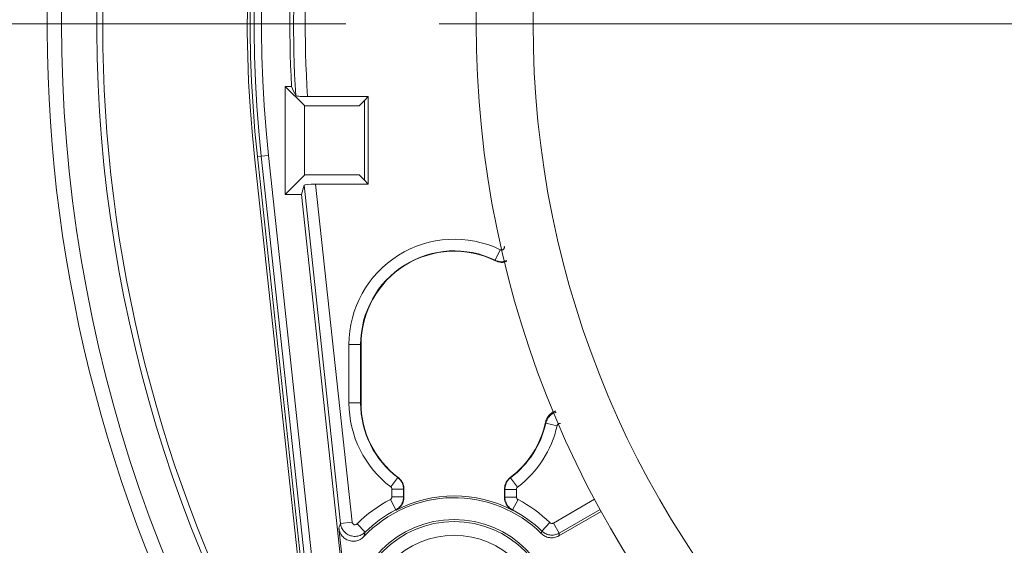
# Model space of a CAD drawing. Header units: millimetres. Extents: x 0 to 1118, y 0 to 864.
# Tile 255 of 256: x 499 to 515, y 411 to 420. Entities that reach past the tile are written whole.
import ezdxf

# ---------------------------------------------------------------- set-up
doc = ezdxf.new("R2010")
doc.units = ezdxf.units.MM
doc.styles.add('SLDTEXTSTYLE0', font='TXT', dxfattribs={"width": 0.605})
doc.dimstyles.new('SLDDIMSTYLE1', dxfattribs={"dimtxt": 3.175, "dimasz": 3.302, "dimexe": 0, "dimexo": 0.0625, "dimgap": 0.79375, "dimtad": 0, "dimtih": 1, "dimtoh": 1, "dimdec": 1, "dimlfac": 4, "dimrnd": 1e-09, "dimzin": 4, "dimdsep": 46, "dimtxsty": 'SLDTEXTSTYLE0', "dimsah": 1, "dimcen": 0.09, "dimadec": 0, "dimazin": 1, "dimtfac": 1, "dimtofl": 0, "dimtmove": 0, "dimatfit": 3, "dimfxl": 1, "dimfrac": 2, "dimtolj": 1, "dimtzin": 12, "dimarcsym": 0})

# ---------------------------------------------------------------- blocks, each defined once
blk = doc.blocks.new('_D_4')
at = {"color": 7, "linetype": 'Continuous', "lineweight": 0}
for p, q in [((504.115, 420.339), (447.138, 420.339)), ((448.738, 420.339), (448.738, 403.9)), ((448.738, 382.589), (448.738, 399.027)), ((465.738, 382.589), (447.138, 382.589))]:
    blk.add_line(p, q, dxfattribs=at)
for points in [[(448.738, 420.339), (448.23, 417.037), (449.246, 417.037)], [(448.738, 382.589), (449.246, 385.891), (448.23, 385.891)]]:
    blk.add_solid(points, dxfattribs=at)
at = {"color": 7, "linetype": 'Continuous', "lineweight": 0, "insert": (443.281, 403.12), "char_height": 3.175, "attachment_point": 1, "style": 'SLDTEXTSTYLE0'}
blk.add_mtext('151.0', dxfattribs=at)
blk = doc.blocks.new('SW_CENTERMARKSYMBOL_0')
at = {"color": 0, "linetype": 'Continuous', "lineweight": 0}
blk.add_line((-1.27, 0), (-18.01, 0), dxfattribs=at)

msp = doc.modelspace()

# ---------------------------------------------------------------- linework, layer by layer
at = {"color": 7, "linetype": 'Continuous', "lineweight": 15}
for p, q in [((503.1835, 419.2636), (503.0753, 419.2636)), ((503.0753, 419.2636), (503.0753, 417.4136)), ((503.4034, 418.9355), (503.0753, 419.2636)), ((503.4569, 419.0886), (504.5003, 419.0886)), ((504.3406, 418.929), (504.4347, 419.023)), ((504.4347, 419.023), (504.5003, 419.0886)), ((504.4347, 417.6542), (504.4347, 419.023)), ((504.5003, 419.0886), (504.5003, 417.5886)), ((503.4099, 418.929), (503.4034, 418.9355)), ((503.4034, 417.7417), (503.4034, 418.9355)), ((504.3406, 418.929), (503.4099, 418.929)), ((503.424, 409.9304), (502.548, 418.0553)), ((503.4862, 409.8206), (502.5977, 418.0607)), ((503.4034, 417.7417), (503.0753, 417.4136)), ((503.4099, 417.7483), (503.4034, 417.7417)), ((503.4099, 417.7483), (504.3406, 417.7483)), ((504.3406, 417.7483), (504.4347, 417.6542)), ((503.3516, 417.4136), (503.398, 417.5717)), ((504.5003, 417.5886), (503.5972, 417.5886)), ((504.4347, 417.6542), (504.5003, 417.5886)), ((503.0753, 417.4136), (503.3516, 417.4136)), ((503.3516, 417.4136), (504.1624, 409.8935)), ((504.3752, 414.8386), (504.3752, 413.8386)), ((505.112, 412.3608), (505.1118, 412.2225)), ((506.8357, 412.2209), (506.8358, 412.3592)), ((508.4941, 411.9779), (507.7685, 411.559)), ((503.995, 411.6905), (504.1884, 409.8963))]:
    msp.add_line(p, q, dxfattribs=at)
at = {"color": 9, "linetype": 'Continuous', "lineweight": 0}
for p, q in [((502.663, 418.0677), (502.5977, 418.0607)), ((502.663, 418.0677), (502.7872, 418.0811)), ((503.5514, 409.8277), (502.663, 418.0677)), ((502.7872, 418.0811), (503.6756, 409.8411)), ((504.0233, 411.7725), (503.398, 417.5717)), ((503.5972, 417.5886), (504.222, 411.7939)), ((506.7628, 416.4642), (506.6757, 416.2844)), ((504.1689, 413.8386), (504.1689, 414.8386)), ((504.1689, 414.8386), (504.3688, 414.8386)), ((504.3688, 414.8386), (504.3688, 413.8386)), ((504.3752, 414.8386), (504.3688, 414.8386)), ((504.1689, 413.8386), (504.3688, 413.8386)), ((504.3752, 413.8386), (504.3688, 413.8386)), ((507.5436, 413.4906), (507.7387, 413.4473)), ((504.8859, 412.3977), (505.0064, 412.5572)), ((505.0064, 412.5572), (505.0125, 412.5606)), ((506.9357, 412.5588), (506.9417, 412.5554)), ((506.9417, 412.5554), (507.0619, 412.3957)), ((504.9056, 412.2265), (504.9057, 412.3578)), ((504.9057, 412.3578), (505.1056, 412.3576)), ((505.1056, 412.3576), (505.1055, 412.2264)), ((505.112, 412.3608), (505.1056, 412.3576)), ((506.8421, 412.356), (506.8358, 412.3592)), ((506.842, 412.2247), (506.8421, 412.356)), ((506.8421, 412.356), (507.042, 412.3558)), ((507.042, 412.3558), (507.0419, 412.2245)), ((504.8788, 412.1823), (504.9713, 412.0051)), ((504.9056, 412.2265), (505.1055, 412.2264)), ((505.1055, 412.2264), (505.1118, 412.2225)), ((506.8357, 412.2209), (506.842, 412.2247)), ((506.842, 412.2247), (507.0419, 412.2245)), ((506.9758, 412.0032), (507.0687, 412.1802)), ((507.6743, 411.778), (508.3815, 412.1863)), ((504.9773, 412.0011), (504.9713, 412.0051)), ((506.9758, 412.0032), (506.9698, 411.9992)), ((508.4763, 412.0103), (507.7743, 411.6049)), ((504.222, 411.7939), (504.0233, 411.7725)), ((504.3069, 411.7638), (504.4478, 411.6221)), ((507.6146, 411.7854), (507.4756, 411.6418)), ((507.6743, 411.778), (507.7743, 411.6049))]:
    msp.add_line(p, q, dxfattribs=at)
at = {"color": 9, "linetype": 'Continuous', "lineweight": 0, "flags": 128}
for points in [[(507.4677, 411.5979), (507.4714, 411.6187), (507.4756, 411.6418)], [(507.7743, 411.6049), (507.7719, 411.5859), (507.7685, 411.559)]]:
    msp.add_lwpolyline(points, dxfattribs=at)
at = {"color": 7, "linetype": 'Continuous', "lineweight": 15}
for centre, radius in [((523.7253, 420.3386), 17.375), ((523.7253, 420.3386), 16.3994), ((505.9717, 410.0886), 1.75), ((505.9717, 410.0886), 1.7151), ((505.9717, 410.0691), 1.5)]:
    msp.add_circle(centre, radius, dxfattribs=at)
at = {"color": 9, "linetype": 'Continuous', "lineweight": 0}
for centre, radius, start, end in [((523.7253, 420.3386), 24.7351, 90.49199, 207.77105), ((523.7253, 420.3386), 24.4858, 77.07965, 231.71688), ((523.7253, 420.3386), 21.1844, 113.84618, 186.15382), ((523.7253, 420.3386), 21.0594, 113.84618, 186.15382), ((523.7253, 420.3386), 20.5067, 175.17856, 183.44739), ((523.7253, 420.3386), 20.3069, 175.17856, 183.5291), ((505.9753, 414.8386), 1.8063, 64.15234, 180), ((505.9753, 413.8386), 1.8063, 180, 232.90942), ((505.9753, 413.8386), 1.8063, 306.98299, 347.49001), ((505.9717, 410.0886), 2.3618, 117.56629, 134.82213), ((505.9717, 410.0886), 2.3618, 45.92556, 62.32612)]:
    msp.add_arc(centre, radius, start, end, dxfattribs=at)
at = {"color": 7, "linetype": 'Continuous', "lineweight": 15}
for centre, radius, start, end in [((523.7253, 420.3386), 23.8807, 307.61802, 232.38198), ((523.7253, 420.3386), 23.7814, 93.29701, 206.70299), ((523.7253, 420.3386), 21.3, 113.84618, 186.15382), ((523.7253, 420.3386), 21.25, 113.84618, 186.15382), ((523.7253, 420.3386), 20.5698, 174.89864, 182.99576), ((505.9753, 414.8386), 1.6065, 64.15234, 180), ((505.9753, 414.8386), 1.6001, 63.74214, 180), ((505.9753, 413.8386), 1.6065, 180, 232.90942), ((505.9753, 413.8386), 1.6001, 180, 233.00741), ((505.9753, 413.8386), 1.6001, 306.885, 348.10221), ((505.9753, 413.8386), 1.6065, 306.98299, 347.49001), ((505.9717, 410.0886), 2.125, 45.25472, 136.70026), ((505.9717, 410.0886), 2.1556, 62.41772, 117.4747), ((505.9717, 410.0886), 2.1619, 117.56629, 134.82213), ((505.9717, 410.0886), 2.1619, 45.92556, 62.32612)]:
    msp.add_arc(centre, radius, start, end, dxfattribs=at)
for centre, major_axis, ratio, start_param, end_param in [((523.7253, 430.3087), (0, 24.9784), 0.9168873, 2.0288288, 2.0358976), ((503.5991, 417.5711), (0.2012, -0.0002), 0.0869768, 1.5802462, 3.1161359)]:
    msp.add_ellipse(centre, major_axis=major_axis, ratio=ratio, start_param=start_param, end_param=end_param, dxfattribs=at)
at = {"color": 9, "linetype": 'Continuous', "lineweight": 0}
for points, knots in [([(495.353, 409.851), (495.0064, 410.7883), (494.7082, 411.7368), (494.2065, 413.6561), (494.0031, 414.6268), (493.7696, 416.0996), (493.7038, 416.5934), (493.5964, 417.5865), (493.5551, 418.0831), (493.4683, 419.5692), (493.4595, 420.5568), (493.538, 422.5258), (493.6253, 423.5073), (493.8286, 424.9747), (493.9085, 425.4631), (494.0928, 426.4383), (494.1974, 426.9255), (494.5481, 428.3821), (494.828, 429.3336), (495.4764, 431.1989), (495.845, 432.1126), (496.6708, 433.9025), (497.1278, 434.7787), (497.7554, 435.8499), (497.8838, 436.0629), (498.1462, 436.4866), (498.2805, 436.6975), (498.6902, 437.3237), (498.9726, 437.7328), (499.8467, 438.9353), (500.4656, 439.7041), (501.7739, 441.1772), (502.4635, 441.8815), (503.5516, 442.8889), (503.9233, 443.2165), (504.4944, 443.6955), (504.6871, 443.8531), (505.077, 444.1641), (505.2745, 444.3176), (506.2677, 445.0703), (507.0858, 445.6287), (508.7677, 446.6604), (509.6315, 447.1338), (511.4046, 447.996), (512.314, 448.3847), (513.4799, 448.8161), (513.7146, 448.8996), (514.1869, 449.0612), (514.4243, 449.1391), (515.137, 449.3634), (515.614, 449.5006), (517.0508, 449.8762), (518.0162, 450.0784), (519.9619, 450.3876), (520.9421, 450.4948), (522.4237, 450.5834), (522.9195, 450.6009), (523.9148, 450.6114), (524.4155, 450.6042), (525.9074, 450.5459), (526.893, 450.4583), (528.8467, 450.1884), (529.8148, 450.0061), (531.7335, 449.5465), (532.684, 449.2693), (533.861, 448.8617), (534.0961, 448.777), (534.5635, 448.6021), (534.7957, 448.512), (535.4875, 448.2334), (535.9426, 448.0369), (537.2897, 447.4157), (538.1637, 446.9595), (539.864, 445.9638), (540.6903, 445.4242), (541.8934, 444.5513), (542.2883, 444.2497), (542.8714, 443.781), (543.0644, 443.622), (543.4451, 443.3002), (543.6332, 443.1373), (544.5617, 442.3125), (545.2673, 441.6204), (546.6058, 440.1731), (547.2388, 439.418), (548.4319, 437.8446), (548.992, 437.0262), (549.7754, 435.7495), (550.0256, 435.3183), (550.5024, 434.4476), (550.7294, 434.0078), (551.3767, 432.6748), (551.7633, 431.7683), (552.4471, 429.9198), (552.7444, 428.9778), (553.122, 427.5377), (553.2366, 427.0528), (553.442, 426.0751), (553.5323, 425.585), (553.7667, 424.1108), (553.8742, 423.1229), (553.9625, 421.6333), (553.9798, 421.1354), (553.9872, 420.3868), (553.9865, 420.1368), (553.9791, 419.6384), (553.9723, 419.3897), (553.9232, 418.149), (553.8354, 417.1646), (553.5653, 415.212), (553.3828, 414.2437), (552.9226, 412.3233), (552.6449, 411.3712), (552.1546, 409.9556), (551.9798, 409.4889), (551.609, 408.5682), (551.4129, 408.1138), (550.7927, 406.7682), (550.3369, 405.8945), (549.3413, 404.1936), (548.8015, 403.3663), (547.9274, 402.1611), (547.6249, 401.7649), (546.9994, 400.9864), (546.6783, 400.6064), (545.6905, 399.494), (544.9994, 398.789), (543.5532, 397.4505), (542.7981, 396.817), (541.6171, 395.921), (541.2153, 395.6313), (540.6004, 395.2107), (540.3934, 395.0728), (539.9751, 394.8016), (539.7636, 394.6682), (538.7008, 394.0159), (537.8315, 393.5401), (536.0561, 392.6776), (535.15, 392.2909), (533.3009, 391.6067), (532.3579, 391.309), (531.1557, 390.9939), (530.9141, 390.9338), (530.4284, 390.8192), (530.1844, 390.7649), (529.4529, 390.6113), (528.9645, 390.5215), (527.4975, 390.2885), (526.5168, 390.1818), (524.5501, 390.0644), (523.5641, 390.0537), (522.0811, 390.1106), (521.5862, 390.1418), (520.5948, 390.2288), (520.0973, 390.2849), (518.6179, 390.489), (517.6454, 390.6727), (515.7275, 391.1327), (514.7819, 391.409), (512.9178, 392.0541), (511.9992, 392.423), (510.6421, 393.0478), (510.1927, 393.2684), (509.3108, 393.7286), (508.877, 393.9687), (507.5969, 394.7188), (506.7718, 395.2585), (505.1774, 396.4159), (504.408, 397.0336), (503.2965, 398.0195), (502.933, 398.3581), (502.3988, 398.8812), (502.2223, 399.0583), (501.8746, 399.4159), (501.7033, 399.5966), (500.8595, 400.5085), (500.2248, 401.2664), (499.0336, 402.8372), (498.4773, 403.6502), (497.4436, 405.3317), (496.9661, 406.2002), (496.3109, 407.5457), (496.1031, 408.0006), (495.711, 408.9186), (495.5263, 409.3824), (495.353, 409.851)], [0, 0, 0, 0, 0.015625, 0.015625, 0.03125, 0.03125, 0.0390625, 0.0390625, 0.046875, 0.046875, 0.0625, 0.0625, 0.078125, 0.078125, 0.0859375, 0.0859375, 0.09375, 0.09375, 0.109375, 0.109375, 0.125, 0.125, 0.140625, 0.140625, 0.1445313, 0.1445313, 0.1484375, 0.1484375, 0.15625, 0.15625, 0.171875, 0.171875, 0.1875, 0.1875, 0.1953125, 0.1953125, 0.1992188, 0.1992188, 0.203125, 0.203125, 0.21875, 0.21875, 0.234375, 0.234375, 0.25, 0.25, 0.2539063, 0.2539063, 0.2578125, 0.2578125, 0.265625, 0.265625, 0.28125, 0.28125, 0.296875, 0.296875, 0.3046875, 0.3046875, 0.3125, 0.3125, 0.328125, 0.328125, 0.34375, 0.34375, 0.359375, 0.359375, 0.3632813, 0.3632813, 0.3671875, 0.3671875, 0.375, 0.375, 0.390625, 0.390625, 0.40625, 0.40625, 0.4140625, 0.4140625, 0.4179688, 0.4179688, 0.421875, 0.421875, 0.4375, 0.4375, 0.453125, 0.453125, 0.46875, 0.46875, 0.4765625, 0.4765625, 0.484375, 0.484375, 0.5, 0.5, 0.515625, 0.515625, 0.5234375, 0.5234375, 0.53125, 0.53125, 0.546875, 0.546875, 0.5546875, 0.5546875, 0.5585938, 0.5585938, 0.5625, 0.5625, 0.578125, 0.578125, 0.59375, 0.59375, 0.609375, 0.609375, 0.6171875, 0.6171875, 0.625, 0.625, 0.640625, 0.640625, 0.65625, 0.65625, 0.6640625, 0.6640625, 0.671875, 0.671875, 0.6875, 0.6875, 0.703125, 0.703125, 0.7109375, 0.7109375, 0.7148438, 0.7148438, 0.71875, 0.71875, 0.734375, 0.734375, 0.75, 0.75, 0.765625, 0.765625, 0.7695313, 0.7695313, 0.7734375, 0.7734375, 0.78125, 0.78125, 0.796875, 0.796875, 0.8125, 0.8125, 0.8203125, 0.8203125, 0.828125, 0.828125, 0.84375, 0.84375, 0.859375, 0.859375, 0.875, 0.875, 0.8828125, 0.8828125, 0.890625, 0.890625, 0.90625, 0.90625, 0.921875, 0.921875, 0.9296875, 0.9296875, 0.9335938, 0.9335938, 0.9375, 0.9375, 0.953125, 0.953125, 0.96875, 0.96875, 0.984375, 0.984375, 0.9921875, 0.9921875, 1, 1, 1, 1]), ([(495.9953, 410.0881), (496.1647, 409.6288), (496.3453, 409.1743), (496.7289, 408.2746), (496.9321, 407.8289), (497.5732, 406.5102), (498.0404, 405.6591), (499.0522, 404.0111), (499.5967, 403.2142), (500.7629, 401.6744), (501.3844, 400.9315), (502.2107, 400.0375), (502.3784, 399.8604), (502.7189, 399.5098), (502.8917, 399.3361), (503.4147, 398.8234), (503.7705, 398.4915), (504.8589, 397.525), (505.6122, 396.9194), (507.1736, 395.7844), (507.9817, 395.255), (509.2354, 394.5191), (509.6603, 394.2835), (510.5242, 393.8319), (510.9643, 393.6155), (512.2931, 393.0023), (513.1926, 392.6402), (515.0183, 392.0066), (515.9445, 391.735), (517.8233, 391.2824), (518.776, 391.1015), (520.2256, 390.9001), (520.7129, 390.8446), (521.6838, 390.7584), (522.1686, 390.7274), (523.6212, 390.6701), (524.5871, 390.6795), (526.514, 390.7925), (527.4751, 390.896), (528.9129, 391.1228), (529.3915, 391.2104), (530.1085, 391.3601), (530.3477, 391.4131), (530.8235, 391.5249), (531.0602, 391.5835), (532.2381, 391.891), (533.162, 392.1817), (534.9741, 392.8502), (535.8622, 393.2281), (537.6025, 394.0715), (538.4546, 394.537), (539.4967, 395.1753), (539.704, 395.3058), (540.1138, 395.5711), (540.3168, 395.706), (540.9195, 396.1175), (541.3132, 396.4009), (542.4708, 397.2776), (543.211, 397.8976), (544.6289, 399.2077), (545.3066, 399.898), (546.2752, 400.9871), (546.59, 401.3592), (547.2035, 402.1215), (547.5, 402.5093), (548.3573, 403.6893), (548.8866, 404.4993), (549.8631, 406.1649), (550.3103, 407.0204), (550.9189, 408.3382), (551.1114, 408.7832), (551.4753, 409.6849), (551.6468, 410.1421), (552.1283, 411.5286), (552.4011, 412.4611), (552.8534, 414.3421), (553.0329, 415.2905), (553.2991, 417.2032), (553.3858, 418.1674), (553.435, 419.3828), (553.4419, 419.6264), (553.4496, 420.1145), (553.4504, 420.3594), (553.4439, 421.093), (553.4274, 421.5807), (553.3422, 423.0402), (553.2378, 424.0082), (553.0096, 425.4526), (552.9215, 425.9328), (552.7212, 426.8906), (552.6094, 427.366), (552.2408, 428.7775), (551.9504, 429.7007), (551.2823, 431.5123), (550.9045, 432.4007), (550.0609, 434.1424), (549.5948, 434.9963), (548.5728, 436.6657), (548.0247, 437.4681), (546.8573, 439.011), (546.2378, 439.7513), (544.928, 441.1703), (544.2376, 441.8488), (543.329, 442.6574), (543.1451, 442.8172), (542.7725, 443.1327), (542.5837, 443.2886), (542.0126, 443.7485), (541.6258, 444.0444), (540.4476, 444.901), (539.6384, 445.4304), (537.9734, 446.4073), (537.1177, 446.8549), (535.7988, 447.4643), (535.3533, 447.6571), (534.676, 447.9305), (534.4488, 448.019), (533.9912, 448.1906), (533.7608, 448.2738), (532.6075, 448.6742), (531.6761, 448.9466), (529.7964, 449.3983), (528.8481, 449.5776), (526.9345, 449.8433), (525.9693, 449.9298), (524.5084, 449.9879), (524.018, 449.9953), (523.0423, 449.9858), (522.5564, 449.969), (521.1042, 449.8831), (520.1436, 449.7788), (518.2372, 449.4772), (517.2913, 449.2799), (515.8838, 448.9132), (515.4165, 448.7792), (514.4858, 448.4872), (514.0215, 448.3288), (512.6496, 447.8227), (511.7581, 447.4425), (510.0199, 446.5993), (509.1731, 446.1363), (507.5245, 445.1273), (506.7226, 444.5813), (505.7491, 443.8452), (505.5556, 443.6951), (505.1731, 443.3908), (504.9841, 443.2365), (504.4237, 442.7677), (504.0591, 442.4471), (502.9916, 441.4611), (502.3152, 440.7717), (501.0317, 439.3299), (500.4246, 438.5775), (499.567, 437.4006), (499.29, 437.0003), (498.8881, 436.3875), (498.7562, 436.1809), (498.4986, 435.766), (498.3725, 435.5574), (497.7562, 434.5083), (497.3074, 433.6503), (496.4965, 431.8974), (496.1344, 431.0025), (495.4973, 429.1759), (495.2223, 428.2441), (494.8773, 426.8177), (494.7743, 426.3402), (494.5928, 425.3848), (494.514, 424.9064), (494.3134, 423.4687), (494.227, 422.5072), (494.1483, 420.5781), (494.1561, 419.6105), (494.24, 418.1546), (494.28, 417.6682), (494.3845, 416.695), (494.4486, 416.2112), (494.6761, 414.768), (494.8747, 413.8168), (495.3649, 411.9361), (495.6564, 411.0065), (495.9953, 410.0881)], [0, 0, 0, 0, 0.0078125, 0.0078125, 0.015625, 0.015625, 0.03125, 0.03125, 0.046875, 0.046875, 0.0625, 0.0625, 0.0664063, 0.0664063, 0.0703125, 0.0703125, 0.078125, 0.078125, 0.09375, 0.09375, 0.109375, 0.109375, 0.1171875, 0.1171875, 0.125, 0.125, 0.140625, 0.140625, 0.15625, 0.15625, 0.171875, 0.171875, 0.1796875, 0.1796875, 0.1875, 0.1875, 0.203125, 0.203125, 0.21875, 0.21875, 0.2265625, 0.2265625, 0.2304688, 0.2304688, 0.234375, 0.234375, 0.25, 0.25, 0.265625, 0.265625, 0.28125, 0.28125, 0.2851563, 0.2851563, 0.2890625, 0.2890625, 0.296875, 0.296875, 0.3125, 0.3125, 0.328125, 0.328125, 0.3359375, 0.3359375, 0.34375, 0.34375, 0.359375, 0.359375, 0.375, 0.375, 0.3828125, 0.3828125, 0.390625, 0.390625, 0.40625, 0.40625, 0.421875, 0.421875, 0.4375, 0.4375, 0.4414063, 0.4414063, 0.4453125, 0.4453125, 0.453125, 0.453125, 0.46875, 0.46875, 0.4765625, 0.4765625, 0.484375, 0.484375, 0.5, 0.5, 0.515625, 0.515625, 0.53125, 0.53125, 0.546875, 0.546875, 0.5625, 0.5625, 0.578125, 0.578125, 0.5820313, 0.5820313, 0.5859375, 0.5859375, 0.59375, 0.59375, 0.609375, 0.609375, 0.625, 0.625, 0.6328125, 0.6328125, 0.6367188, 0.6367188, 0.640625, 0.640625, 0.65625, 0.65625, 0.671875, 0.671875, 0.6875, 0.6875, 0.6953125, 0.6953125, 0.703125, 0.703125, 0.71875, 0.71875, 0.734375, 0.734375, 0.7421875, 0.7421875, 0.75, 0.75, 0.765625, 0.765625, 0.78125, 0.78125, 0.796875, 0.796875, 0.8007813, 0.8007813, 0.8046875, 0.8046875, 0.8125, 0.8125, 0.828125, 0.828125, 0.84375, 0.84375, 0.8515625, 0.8515625, 0.8554688, 0.8554688, 0.859375, 0.859375, 0.875, 0.875, 0.890625, 0.890625, 0.90625, 0.90625, 0.9140625, 0.9140625, 0.921875, 0.921875, 0.9375, 0.9375, 0.953125, 0.953125, 0.9609375, 0.9609375, 0.96875, 0.96875, 0.984375, 0.984375, 1, 1, 1, 1]), ([(506.7628, 416.4642), (506.7662, 416.4629), (506.7748, 416.4594), (506.79, 416.4586), (506.8064, 416.4632), (506.8204, 416.473), (506.8303, 416.4869), (506.8354, 416.5034), (506.834, 416.5146), (506.8333, 416.5202)], [0, 0, 0, 0, 0.0985835, 0.2486112, 0.3984382, 0.5483764, 0.6986907, 0.8493524, 1, 1, 1, 1]), ([(506.6832, 416.2736), (506.6818, 416.2756), (506.6793, 416.2792), (506.6768, 416.2828), (506.6757, 416.2844)], [0, 0, 0, 0, 0.5594008, 1, 1, 1, 1]), ([(506.8759, 416.2794), (506.8545, 416.2719), (506.8066, 416.2552), (506.7355, 416.2604), (506.6926, 416.2776), (506.6757, 416.2844)], [0, 0, 0, 0, 0.3277759, 0.7335732, 1, 1, 1, 1]), ([(507.5436, 413.4906), (507.5524, 413.5175), (507.5701, 413.5714), (507.6292, 413.633), (507.683, 413.6687), (507.7166, 413.6735), (507.7223, 413.6743)], [0, 0, 0, 0, 0.3117573, 0.6241794, 0.9357981, 1, 1, 1, 1]), ([(507.5436, 413.4906), (507.5435, 413.4914), (507.5426, 413.4974), (507.5418, 413.5035), (507.541, 413.5087)], [0, 0, 0, 0, 0.13208159, 1, 1, 1, 1]), ([(507.7964, 413.4851), (507.7935, 413.4858), (507.785, 413.4877), (507.7706, 413.4846), (507.7558, 413.4764), (507.744, 413.4636), (507.7405, 413.4528), (507.7387, 413.4473)], [0, 0, 0, 0, 0.1184123, 0.337375, 0.5576096, 0.778824, 1, 1, 1, 1]), ([(505.0064, 412.5572), (505.0271, 412.538), (505.0684, 412.4997), (505.1004, 412.427), (505.1041, 412.3784), (505.1056, 412.3576)], [0, 0, 0, 0, 0.3647491, 0.7295229, 1, 1, 1, 1]), ([(506.8421, 412.356), (506.845, 412.384), (506.8507, 412.44), (506.8894, 412.5094), (506.9261, 412.5416), (506.9417, 412.5554)], [0, 0, 0, 0, 0.3647491, 0.7295229, 1, 1, 1, 1]), ([(504.9057, 412.3578), (504.9054, 412.362), (504.9047, 412.3717), (504.8983, 412.3862), (504.89, 412.3939), (504.8859, 412.3977)], [0, 0, 0, 0, 0.27048669, 0.63524478, 1, 1, 1, 1]), ([(507.0619, 412.3957), (507.0588, 412.3929), (507.0515, 412.3865), (507.0437, 412.3726), (507.0426, 412.3614), (507.042, 412.3558)], [0, 0, 0, 0, 0.2704867, 0.6352448, 1, 1, 1, 1]), ([(504.8788, 412.1823), (504.8799, 412.1829), (504.8859, 412.1862), (504.8953, 412.1948), (504.9039, 412.2097), (504.9051, 412.2209), (504.9056, 412.2265)], [0, 0, 0, 0, 0.07073221, 0.38044153, 0.69022266, 1, 1, 1, 1]), ([(505.1055, 412.2264), (505.1027, 412.1983), (505.0971, 412.1421), (505.0539, 412.0675), (505.0069, 412.0248), (504.9769, 412.0082), (504.9713, 412.0051)], [0, 0, 0, 0, 0.3097652, 0.6195672, 0.9292762, 1, 1, 1, 1]), ([(506.9758, 412.0032), (506.9522, 412.0187), (506.905, 412.0497), (506.859, 412.1226), (506.843, 412.184), (506.8422, 412.2183), (506.842, 412.2247)], [0, 0, 0, 0, 0.30976522, 0.61956718, 0.92927622, 1, 1, 1, 1]), ([(507.0419, 412.2245), (507.0419, 412.2233), (507.0421, 412.2164), (507.0453, 412.2041), (507.0545, 412.1895), (507.0639, 412.1833), (507.0687, 412.1802)], [0, 0, 0, 0, 0.0707322, 0.3804415, 0.6902227, 1, 1, 1, 1]), ([(503.995, 411.6905), (504, 411.7053), (504.0094, 411.733), (504.0188, 411.7599), (504.0233, 411.7725)], [0, 0, 0, 0, 0.5317497, 1, 1, 1, 1]), ([(504.4478, 411.6221), (504.4259, 411.6043), (504.3821, 411.5687), (504.2986, 411.5467), (504.2136, 411.5518), (504.1348, 411.5851), (504.0719, 411.6423), (504.0346, 411.7086), (504.0265, 411.7543), (504.0233, 411.7725)], [0, 0, 0, 0, 0.1503918, 0.3009529, 0.4512863, 0.6012757, 0.7510851, 0.900956, 1, 1, 1, 1]), ([(504.222, 411.7939), (504.2226, 411.7903), (504.2242, 411.7811), (504.2317, 411.7678), (504.2442, 411.7563), (504.26, 411.7496), (504.277, 411.7486), (504.2937, 411.7531), (504.3025, 411.7603), (504.3069, 411.7638)], [0, 0, 0, 0, 0.099166, 0.249095, 0.3988234, 0.5486639, 0.6988817, 0.849448, 1, 1, 1, 1]), ([(507.6146, 411.7854), (507.6182, 411.7824), (507.6262, 411.7759), (507.6417, 411.7711), (507.6589, 411.771), (507.6692, 411.7757), (507.6743, 411.778)], [0, 0, 0, 0, 0.2174189, 0.4782135, 0.7391092, 1, 1, 1, 1]), ([(504.4478, 411.6221), (504.4442, 411.6103), (504.4367, 411.5853), (504.4292, 411.5596), (504.4252, 411.546)], [0, 0, 0, 0, 0.468257, 1, 1, 1, 1]), ([(507.7743, 411.6049), (507.7485, 411.5933), (507.6971, 411.57), (507.6111, 411.5702), (507.5336, 411.5942), (507.4937, 411.6269), (507.4756, 411.6418)], [0, 0, 0, 0, 0.2608693, 0.5217893, 0.7826038, 1, 1, 1, 1])]:
    msp.add_open_spline(points, degree=3, knots=knots, dxfattribs=at)
at = {"color": 7, "linetype": 'Continuous', "lineweight": 15}
for points, knots in [([(503.4569, 419.0886), (503.4343, 419.0888), (503.3892, 419.0892), (503.3289, 419.0922), (503.2833, 419.0967), (503.2601, 419.1014), (503.2568, 419.1044), (503.2556, 419.1055)], [0, 0, 0, 0, 0.2194968, 0.4389584, 0.6592516, 0.8802067, 1, 1, 1, 1]), ([(506.8791, 416.2656), (506.8598, 416.2589), (506.814, 416.2431), (506.7443, 416.2487), (506.7008, 416.2664), (506.6832, 416.2736)], [0, 0, 0, 0, 0.30192714, 0.71727922, 1, 1, 1, 1]), ([(507.541, 413.5087), (507.5495, 413.536), (507.5666, 413.5906), (507.625, 413.6533), (507.6772, 413.6896), (507.7095, 413.6947), (507.7141, 413.6954)], [0, 0, 0, 0, 0.3166838, 0.6334245, 0.9487119, 1, 1, 1, 1]), ([(505.0125, 412.5606), (505.0332, 412.5415), (505.0745, 412.5033), (505.1067, 412.4305), (505.1104, 412.3817), (505.112, 412.3608)], [0, 0, 0, 0, 0.3640778, 0.7281584, 1, 1, 1, 1]), ([(506.8358, 412.3592), (506.8386, 412.3872), (506.8443, 412.4432), (506.8831, 412.5127), (506.9199, 412.545), (506.9357, 412.5588)], [0, 0, 0, 0, 0.36408316, 0.7281692, 1, 1, 1, 1]), ([(505.1118, 412.2225), (505.1091, 412.1944), (505.1035, 412.1382), (505.0603, 412.0636), (505.0132, 412.0209), (504.983, 412.0042), (504.9773, 412.0011)], [0, 0, 0, 0, 0.3093216, 0.618647, 0.9279003, 1, 1, 1, 1]), ([(506.9698, 411.9992), (506.9462, 412.0146), (506.8989, 412.0456), (506.8527, 412.1183), (506.8366, 412.1799), (506.8358, 412.2144), (506.8357, 412.2209)], [0, 0, 0, 0, 0.3093216, 0.618647, 0.9279003, 1, 1, 1, 1]), ([(504.4252, 411.546), (504.4039, 411.5274), (504.3612, 411.4901), (504.2783, 411.4651), (504.1931, 411.4674), (504.1133, 411.4981), (504.0487, 411.5534), (504.0078, 411.621), (503.9988, 411.6696), (503.995, 411.6905)], [0, 0, 0, 0, 0.1484307, 0.2968763, 0.4449534, 0.5926216, 0.7401556, 0.8878869, 1, 1, 1, 1]), ([(507.7685, 411.559), (507.7427, 411.5473), (507.6913, 411.5239), (507.6052, 411.5241), (507.5268, 411.5485), (507.4864, 411.5822), (507.4677, 411.5979)], [0, 0, 0, 0, 0.2585644, 0.5171338, 0.7756004, 1, 1, 1, 1])]:
    msp.add_open_spline(points, degree=3, knots=knots, dxfattribs=at)

# ---------------------------------------------------------------- block references
at = {"color": 7, "linetype": 'Continuous', "lineweight": 0}
msp.add_blockref('SW_CENTERMARKSYMBOL_0', (523.7253, 420.3386), dxfattribs=at)

# ---------------------------------------------------------------- dimensions: what is measured, and where the dimension line sits
dim = msp.add_linear_dim(base=(448.7385, 420.3386), p1=(467.3378, 382.5886), p2=(505.7153, 420.3386), angle=90, dimstyle='SLDDIMSTYLE1', dxfattribs=at)
dim.commit()
dim.dimension.update_dxf_attribs({"geometry": '_D_4', "text_midpoint": (448.7385, 401.4636), "dimtype": 160})

doc.saveas('drawing.dxf')
